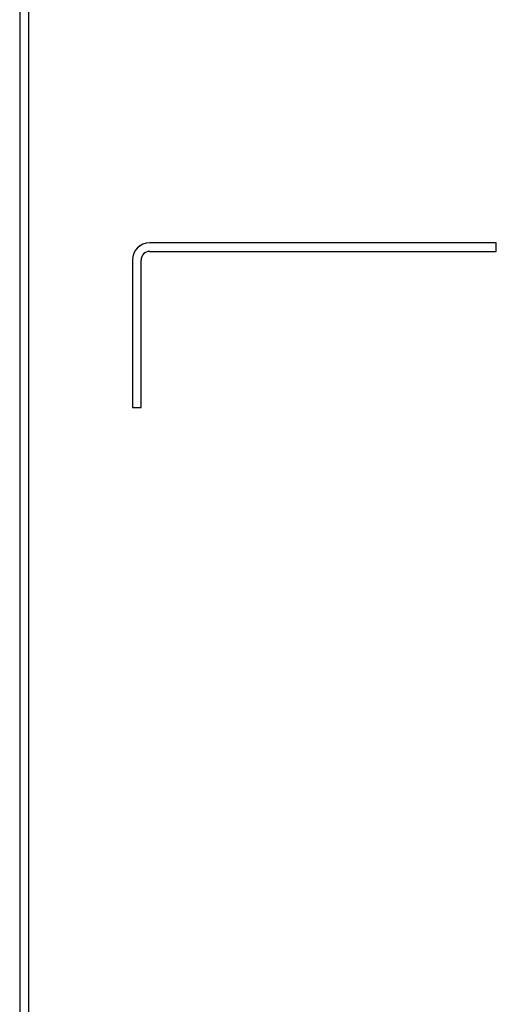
# Model space of a CAD drawing. Header units: inches. Extents: x -14 to 120, y 25 to 187.
# Tile 6 of 18: x -14 to 6, y 64 to 104. Entities that reach past the tile are written whole.
import ezdxf

# ---------------------------------------------------------------- set-up
doc = ezdxf.new("R2010")
doc.units = ezdxf.units.IN
doc.header["$MEASUREMENT"] = 0

# ---------------------------------------------------------------- blocks, each defined once
blk = doc.blocks.new('block 113')
at = {"color": 7, "lineweight": 25}
blk.add_open_spline([(-8.474, 95.075), (-8.86, 95.075), (-9.174, 94.762), (-9.174, 94.376)], degree=3, dxfattribs=at)
blk = doc.blocks.new('block 114')
at = {"color": 7, "lineweight": 25}
blk.add_lwpolyline([(-8.474, 95.075), (-8.474, 95.075)], dxfattribs=at)
blk = doc.blocks.new('block 115')
at = {"color": 7, "lineweight": 25}
blk.add_open_spline([(-8.474, 95.075), (-8.86, 95.075), (-9.173, 94.762), (-9.173, 94.376)], degree=3, dxfattribs=at)
blk = doc.blocks.new('block 116')
at = {"color": 7, "lineweight": 25}
blk.add_lwpolyline([(-9.174, 94.376), (-9.173, 94.376)], dxfattribs=at)
blk = doc.blocks.new('block 121')
at = {"color": 7, "lineweight": 25}
blk.add_open_spline([(-8.474, 94.725), (-8.667, 94.725), (-8.824, 94.569), (-8.824, 94.376)], degree=3, dxfattribs=at)
blk = doc.blocks.new('block 122')
at = {"color": 7, "lineweight": 25}
blk.add_lwpolyline([(-8.824, 94.376), (-8.824, 94.376)], dxfattribs=at)
blk = doc.blocks.new('block 123')
at = {"color": 7, "lineweight": 25}
blk.add_open_spline([(-8.474, 94.726), (-8.668, 94.726), (-8.824, 94.569), (-8.824, 94.376)], degree=3, dxfattribs=at)
blk = doc.blocks.new('block 124')
at = {"color": 7, "lineweight": 25}
blk.add_lwpolyline([(-8.474, 94.725), (-8.474, 94.726)], dxfattribs=at)
blk = doc.blocks.new('block 125')
at = {"color": 7, "lineweight": 25}
blk.add_lwpolyline([(-9.173, 94.376), (-9.173, 88.426)], dxfattribs=at)
blk = doc.blocks.new('block 126')
at = {"color": 7, "lineweight": 25}
blk.add_lwpolyline([(5.526, 95.075), (-8.474, 95.075)], dxfattribs=at)
blk = doc.blocks.new('block 127')
at = {"color": 7, "lineweight": 25}
blk.add_lwpolyline([(5.526, 94.726), (5.526, 95.075)], dxfattribs=at)
blk = doc.blocks.new('block 128')
at = {"color": 7, "lineweight": 25}
blk.add_lwpolyline([(-8.474, 94.726), (5.526, 94.726)], dxfattribs=at)
blk = doc.blocks.new('block 129')
at = {"color": 7, "lineweight": 25}
blk.add_lwpolyline([(-8.824, 88.426), (-8.824, 94.376)], dxfattribs=at)
blk = doc.blocks.new('block 130')
at = {"color": 7, "lineweight": 25}
blk.add_lwpolyline([(-9.173, 88.426), (-8.824, 88.426)], dxfattribs=at)
blk = doc.blocks.new('block 131')
at = {"color": 7, "lineweight": 25}
blk.add_lwpolyline([(-8.824, 88.426), (-8.824, 94.376)], dxfattribs=at)
blk = doc.blocks.new('block 132')
at = {"color": 7, "lineweight": 25}
blk.add_lwpolyline([(-8.824, 88.426), (-8.824, 88.426)], dxfattribs=at)
blk = doc.blocks.new('block 133')
at = {"color": 7, "lineweight": 25}
blk.add_lwpolyline([(5.526, 95.075), (-8.474, 95.075)], dxfattribs=at)
blk = doc.blocks.new('block 134')
at = {"color": 7, "lineweight": 25}
blk.add_lwpolyline([(5.526, 95.075), (5.526, 95.075)], dxfattribs=at)
blk = doc.blocks.new('block 135')
at = {"color": 7, "lineweight": 25}
blk.add_lwpolyline([(-8.474, 94.725), (5.526, 94.725)], dxfattribs=at)
blk = doc.blocks.new('block 136')
at = {"color": 7, "lineweight": 25}
blk.add_lwpolyline([(5.526, 94.725), (5.526, 94.726)], dxfattribs=at)
blk = doc.blocks.new('block 147')
at = {"color": 7, "lineweight": 25}
blk.add_lwpolyline([(-9.174, 94.376), (-9.174, 88.426)], dxfattribs=at)
blk = doc.blocks.new('block 148')
at = {"color": 7, "lineweight": 25}
blk.add_lwpolyline([(-9.174, 88.426), (-9.173, 88.426)], dxfattribs=at)
blk = doc.blocks.new('block 153')
at = {"color": 7, "lineweight": 25}
blk.add_lwpolyline([(5.526, 94.725), (5.526, 95.075)], dxfattribs=at)
blk = doc.blocks.new('block 156')
at = {"color": 7, "lineweight": 25}
blk.add_lwpolyline([(-9.174, 88.426), (-8.824, 88.426)], dxfattribs=at)
blk = doc.blocks.new('block 186')
at = {"color": 7, "lineweight": 25}
blk.add_lwpolyline([(-13.374, 174.315), (-13.374, 40.616)], dxfattribs=at)
blk = doc.blocks.new('block 263')
at = {"color": 7, "lineweight": 25}
blk.add_lwpolyline([(-13.724, 174.315), (-13.724, 40.616)], dxfattribs=at)

msp = doc.modelspace()

# ---------------------------------------------------------------- block references
for name in ['block 263', 'block 186', 'block 113', 'block 115', 'block 123', 'block 121', 'block 114', 'block 126', 'block 133', 'block 124', 'block 128', 'block 135', 'block 127', 'block 134', 'block 153', 'block 136', 'block 116', 'block 147', 'block 125', 'block 122', 'block 129', 'block 131', 'block 148', 'block 156', 'block 130', 'block 132']:
    msp.add_blockref(name, (0, 0))

doc.saveas('drawing.dxf')
